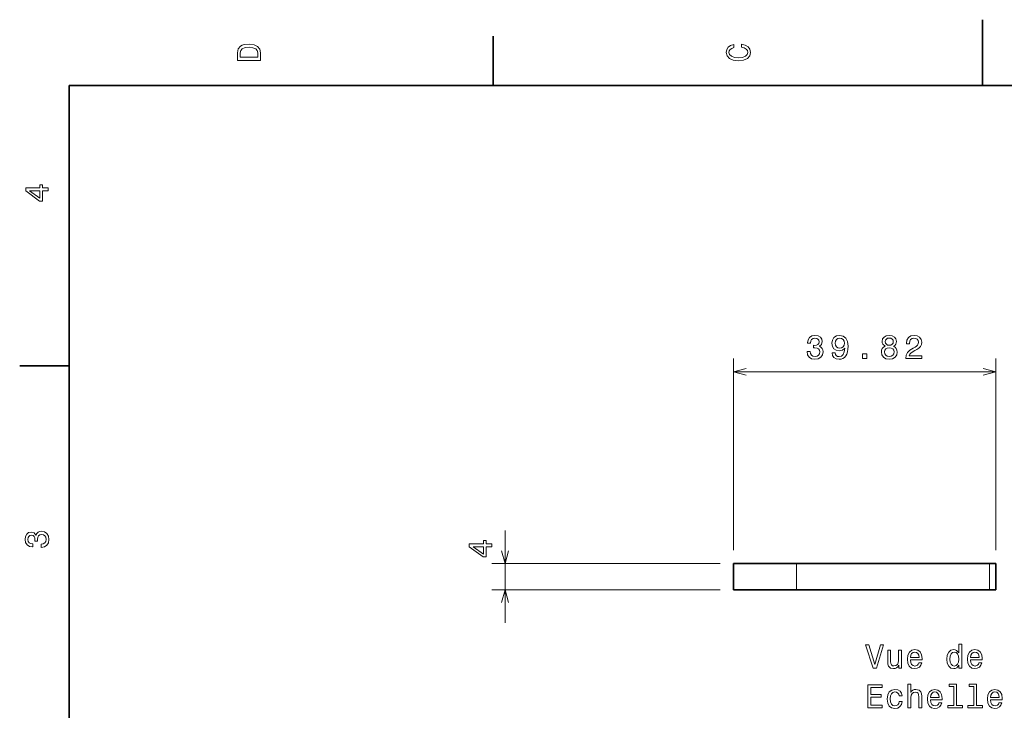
# Model space of a CAD drawing. Extents: x 0 to 296, y 0 to 210.
# Tile 4 of 8: x 2 to 152, y 105 to 210. Entities that reach past the tile are written whole.
import ezdxf

# ---------------------------------------------------------------- set-up
doc = ezdxf.new("R2010")
doc.units = 0

msp = doc.modelspace()

# ---------------------------------------------------------------- linework, layer by layer
at = {"color": 7, "lineweight": 35, "ltscale": 0.25}
msp.add_line((148.5, 200), (148.5, 210), dxfattribs=at)
at = {"color": 7, "lineweight": 35, "ltscale": 0.1875}
for p, q in [((74.300003, 200), (74.300003, 207.5)), ((10, 157.5), (2.5, 157.5))]:
    msp.add_line(p, q, dxfattribs=at)
at = {"color": 7, "lineweight": 35}
for p, q in [((287, 200), (10, 200)), ((10, 200), (10, 10)), ((149.539795, 127.539429), (120.315796, 127.539429)), ((149.539795, 123.539429), (120.315796, 123.539429))]:
    msp.add_line(p, q, dxfattribs=at)
at = {"color": 7, "lineweight": 13}
for p, q in [((110.71582, 129.539429), (110.71582, 158.598648)), ((150.539795, 129.539429), (150.539795, 158.598648)), ((110.71582, 156.598648), (150.539795, 156.598648)), ((108.71582, 127.539429), (74.0979, 127.539429)), ((108.71582, 123.539429), (74.0979, 123.539429))]:
    msp.add_line(p, q, dxfattribs=at)
at = {"color": 7, "lineweight": 13, "ltscale": 0.35}
msp.add_line((76.0979, 118.539429), (76.0979, 132.539429), dxfattribs=at)
at = {"color": 7, "lineweight": 35, "ltscale": 0.239999}
for p, q in [((120.315796, 127.539429), (110.71582, 127.539429)), ((120.315796, 123.539429), (110.71582, 123.539429))]:
    msp.add_line(p, q, dxfattribs=at)
at = {"color": 7, "lineweight": 35, "ltscale": 0.1}
for p, q in [((110.71582, 123.539429), (110.71582, 127.539429)), ((150.539795, 127.539429), (150.539795, 123.539429))]:
    msp.add_line(p, q, dxfattribs=at)
at = {"color": 7, "lineweight": 13, "ltscale": 0.1}
for p, q in [((120.315796, 123.539429), (120.315796, 127.539429)), ((149.539795, 127.539429), (149.539795, 123.539429))]:
    msp.add_line(p, q, dxfattribs=at)
at = {"color": 7, "lineweight": 35, "ltscale": 0.025}
for p, q in [((150.539795, 127.539429), (149.539795, 127.539429)), ((150.539795, 123.539429), (149.539795, 123.539429))]:
    msp.add_line(p, q, dxfattribs=at)
at = {"color": 7, "lineweight": 13}
for points in [[(35.533215, 204.994965), (35.533215, 203.829971), (39.033215, 203.829971), (39.033215, 204.994965), (38.922264, 205.544678), (38.584366, 205.953171), (38.034657, 206.205338), (37.283215, 206.296112), (36.516644, 206.215424), (36.21405, 206.114563), (35.971977, 205.973343), (35.644165, 205.56485), (35.563473, 205.297562)], [(111.93206, 205.817017), (112.35569, 205.716141), (112.658287, 205.549713), (112.844887, 205.317734), (112.905403, 205.045395), (112.814629, 204.71759), (112.54229, 204.460388), (112.098488, 204.28891), (111.483215, 204.233429), (110.872986, 204.28891), (110.424141, 204.455338), (110.151802, 204.71254), (110.055984, 205.045395), (110.106415, 205.287476), (110.247627, 205.494247), (110.474571, 205.655624), (110.787247, 205.766571), (110.787247, 206.245682), (110.308144, 206.094391), (109.94503, 205.832138), (109.718086, 205.474075), (109.637398, 205.045395), (109.763474, 204.510818), (110.116501, 204.10231), (110.696472, 203.840057), (111.483215, 203.749283), (112.269958, 203.840057), (112.84993, 204.10231), (113.208, 204.510818), (113.329041, 205.045395), (113.233215, 205.51442), (112.965927, 205.892654), (112.527161, 206.159943), (111.93206, 206.301163)], [(35.951801, 204.959656), (36.027451, 205.342941), (36.259438, 205.605194), (36.672985, 205.761536), (37.283215, 205.811966), (37.873272, 205.756485), (38.286816, 205.600143), (38.533936, 205.332855), (38.614628, 204.959656), (38.614628, 204.298996), (35.951801, 204.298996)], [(6.833213, 184.02739), (6.833213, 184.481277), (5.965778, 184.481277), (5.965778, 184.98056), (5.56232, 184.98056), (5.56232, 184.481277), (3.408862, 184.481277), (3.408862, 184.022339), (5.521974, 182.489197), (5.965778, 182.489197), (5.965778, 184.02739)], [(5.56232, 182.912827), (3.993876, 184.02739), (5.56232, 184.02739)], [(121.884766, 159.698059), (121.884766, 159.662766), (121.965454, 159.178619), (122.202515, 158.815506), (122.575684, 158.583511), (123.069946, 158.497772), (123.594482, 158.583511), (123.987854, 158.80542), (124.23999, 159.158447), (124.33075, 159.612335), (124.290405, 159.909882), (124.179504, 160.151962), (123.997925, 160.338562), (123.755859, 160.474716), (124.083679, 160.747055), (124.199646, 161.180771), (124.124023, 161.574142), (123.907166, 161.871704), (123.554077, 162.058289), (123.069946, 162.123856), (122.616089, 162.043167), (122.268066, 161.821259), (122.041138, 161.468231), (121.965454, 160.999222), (121.965454, 160.963913), (122.414307, 160.963913), (122.454712, 161.286682), (122.585815, 161.518677), (122.797607, 161.659882), (123.095215, 161.710312), (123.357422, 161.669968), (123.549072, 161.564056), (123.665039, 161.392593), (123.710449, 161.160599), (123.665039, 160.913483), (123.544067, 160.747055), (123.332275, 160.646194), (123.0448, 160.615936), (122.848022, 160.620972), (122.848022, 160.222565), (123.095215, 160.232651), (123.412964, 160.187256), (123.649902, 160.066223), (123.791138, 159.869537), (123.841614, 159.612335), (123.786133, 159.319824), (123.639893, 159.102966), (123.407837, 158.966797), (123.10022, 158.921402), (122.782471, 158.971832), (122.550537, 159.123138), (122.404297, 159.365219), (122.348755, 159.698059)], [(125.681335, 159.46608), (125.757019, 159.067657), (125.973877, 158.760025), (126.316772, 158.56839), (126.770691, 158.497772), (127.068237, 158.533081), (127.33551, 158.623856), (127.5625, 158.780197), (127.75415, 159.002106), (127.905396, 159.27948), (128.016357, 159.622421), (128.081909, 160.015793), (128.107178, 160.469681), (128.021423, 161.180771), (127.774292, 161.700226), (127.38092, 162.012909), (126.841309, 162.123856), (126.347046, 162.033081), (125.973877, 161.791), (125.731812, 161.417801), (125.651123, 160.948792), (125.731812, 160.46463), (125.968811, 160.096481), (126.321838, 159.864487), (126.770691, 159.788849), (127.244751, 159.884659), (127.602844, 160.17717), (127.522156, 159.617371), (127.360779, 159.218964), (127.113647, 158.981934), (126.775757, 158.906281), (126.513489, 158.941574), (126.321838, 159.052536), (126.19574, 159.22905), (126.145325, 159.46608)], [(126.140259, 160.953827), (126.190735, 161.26651), (126.331909, 161.513626), (126.553833, 161.669968), (126.841309, 161.725449), (127.138855, 161.669968), (127.365784, 161.513626), (127.507019, 161.271545), (127.5625, 160.958878), (127.507019, 160.641144), (127.365784, 160.404114), (127.133789, 160.257858), (126.826172, 160.207428), (126.548767, 160.257858), (126.331909, 160.404114), (126.190735, 160.636108)], [(133.738403, 160.484802), (133.481201, 160.343597), (133.304688, 160.146912), (133.193726, 159.899796), (133.158447, 159.602249), (133.239136, 159.153397), (133.47113, 158.80542), (133.849365, 158.583511), (134.36377, 158.497772), (134.873169, 158.583511), (135.251404, 158.80542), (135.483398, 159.153397), (135.569092, 159.602249), (135.528748, 159.899796), (135.422852, 160.146912), (135.241272, 160.343597), (134.989136, 160.484802), (135.190857, 160.60585), (135.332092, 160.772278), (135.417786, 160.973999), (135.448059, 161.221115), (135.367371, 161.579193), (135.155579, 161.866653), (134.812622, 162.053253), (134.36377, 162.123856), (133.909912, 162.053253), (133.566956, 161.866653), (133.350098, 161.579193), (133.274414, 161.221115), (133.299683, 160.973999), (133.385376, 160.772278)], [(133.75354, 161.180771), (133.793884, 161.402679), (133.914917, 161.574142), (134.106567, 161.680054), (134.36377, 161.720398), (134.615967, 161.680054), (134.807556, 161.574142), (134.928589, 161.402679), (134.973999, 161.180771), (134.928589, 160.953827), (134.807556, 160.777313), (134.615967, 160.661316), (134.36377, 160.626022), (134.106567, 160.666367), (133.914917, 160.777313), (133.793884, 160.953827)], [(136.869263, 158.598648), (139.274841, 158.598648), (139.274841, 159.032364), (137.373596, 159.032364), (137.479492, 159.269394), (137.661011, 159.46608), (138.220825, 159.824142), (138.518372, 159.975449), (138.851257, 160.192307), (139.088257, 160.444458), (139.224426, 160.74202), (139.274841, 161.07991), (139.189148, 161.50354), (138.952087, 161.836395), (138.588989, 162.048203), (138.119995, 162.123856), (137.635803, 162.038116), (137.267639, 161.801086), (137.03064, 161.422852), (136.949951, 160.923569), (136.949951, 160.852966), (137.408875, 160.852966), (137.408875, 160.893311), (137.454285, 161.236252), (137.590454, 161.488403), (137.807312, 161.649796), (138.094727, 161.705276), (138.387268, 161.654831), (138.604126, 161.528763), (138.745361, 161.332077), (138.795776, 161.084946), (138.760437, 160.852966), (138.664612, 160.656281), (138.503235, 160.484802), (138.281372, 160.333511), (137.983826, 160.172134), (137.489563, 159.859451), (137.141602, 159.526596), (136.934814, 159.123138), (136.869263, 158.61377)], [(133.642578, 159.612335), (133.687988, 159.879623), (133.834229, 160.081345), (134.061157, 160.212479), (134.36377, 160.257858), (134.661316, 160.212479), (134.888245, 160.081345), (135.034546, 159.879623), (135.084961, 159.612335), (135.034546, 159.32486), (134.888245, 159.108002), (134.661316, 158.966797), (134.36377, 158.921402), (134.061157, 158.966797), (133.834229, 159.108002), (133.687988, 159.32486)], [(130.279785, 158.598648), (130.975708, 158.598648), (130.975708, 159.350082), (130.279785, 159.350082)], [(5.73379, 129.979111), (5.769093, 129.979111), (6.253242, 130.059799), (6.616354, 130.296829), (6.848343, 130.670029), (6.934078, 131.164276), (6.848343, 131.688766), (6.626441, 132.082138), (6.273415, 132.334305), (5.819525, 132.425079), (5.521974, 132.384735), (5.279899, 132.273788), (5.0933, 132.092224), (4.957133, 131.850143), (4.684798, 132.177963), (4.251081, 132.293961), (3.857709, 132.218307), (3.560158, 132.00145), (3.373559, 131.648422), (3.307997, 131.164276), (3.388689, 130.710388), (3.610591, 130.362396), (3.963617, 130.135452), (4.432637, 130.059799), (4.46794, 130.059799), (4.46794, 130.508652), (4.145173, 130.548996), (3.913184, 130.680115), (3.771974, 130.891937), (3.721542, 131.189484), (3.761888, 131.451736), (3.867795, 131.643372), (4.039265, 131.759369), (4.271254, 131.804764), (4.518372, 131.759369), (4.684798, 131.638336), (4.785663, 131.426514), (4.815922, 131.139053), (4.810879, 130.942368), (5.209294, 130.942368), (5.199208, 131.189484), (5.244596, 131.507217), (5.365634, 131.744247), (5.56232, 131.885452), (5.819525, 131.935883), (6.112032, 131.880417), (6.328891, 131.734161), (6.465058, 131.502167), (6.510447, 131.194534), (6.460014, 130.876801), (6.308718, 130.644821), (6.066643, 130.498566), (5.73379, 130.443085)], [(74.0979, 130.071472), (74.0979, 130.525375), (73.230469, 130.525375), (73.230469, 131.024658), (72.827026, 131.024658), (72.827026, 130.525375), (70.673584, 130.525375), (70.673584, 130.066437), (72.786621, 128.533295), (73.230469, 128.533295), (73.230469, 130.071472)], [(72.827026, 128.956924), (71.258545, 130.071472), (72.827026, 130.071472)], [(133.023346, 115.187843), (132.145813, 112.207298), (131.243088, 115.187843), (130.763977, 115.187843), (131.893661, 111.6828), (132.39798, 111.6828), (133.502441, 115.187843)], [(144.910233, 112.101387), (144.910233, 111.6828), (145.354034, 111.6828), (145.354034, 115.303841), (144.915268, 115.303841), (144.915268, 113.97747), (144.577377, 114.360756), (144.370605, 114.45153), (144.133575, 114.486832), (143.704895, 114.385971), (143.37204, 114.103546), (143.155182, 113.649658), (143.079544, 113.039429), (143.155182, 112.429199), (143.37204, 111.970261), (143.704895, 111.6828), (144.133575, 111.586983), (144.370605, 111.622284), (144.582413, 111.713058)], [(136.225784, 114.391014), (135.781982, 114.391014), (135.781982, 112.827614), (135.731552, 112.4645), (135.585297, 112.202255), (135.358353, 112.040871), (135.060806, 111.99044), (134.823776, 112.030785), (134.67247, 112.151817), (134.586746, 112.358589), (134.566574, 112.6511), (134.566574, 114.391014), (134.122772, 114.391014), (134.122772, 112.610756), (134.137894, 112.252686), (134.233719, 111.955132), (134.52623, 111.6828), (134.995239, 111.586983), (135.247406, 111.622284), (135.464264, 111.713058), (135.650864, 111.8694), (135.802155, 112.096344), (135.802155, 111.6828), (136.225784, 111.6828)], [(137.562241, 112.908302), (139.337463, 112.908302), (139.342499, 113.115074), (139.26181, 113.695045), (139.039917, 114.128769), (138.68689, 114.391014), (138.217865, 114.486832), (137.758926, 114.385971), (137.405899, 114.103546), (137.178955, 113.644615), (137.098267, 113.039429), (137.17392, 112.419113), (137.400864, 111.965218), (137.74884, 111.6828), (138.202728, 111.586983), (138.5961, 111.652542), (138.918869, 111.824013), (139.155899, 112.096344), (139.292068, 112.459457), (138.853317, 112.459457), (138.762527, 112.257729), (138.631409, 112.10643), (138.258209, 111.985397), (137.970749, 112.040871), (137.753891, 112.217384), (137.612671, 112.504845), (137.562241, 112.893173)], [(137.562241, 113.281502), (137.617722, 113.629486), (137.753891, 113.886688), (137.960663, 114.04303), (138.233002, 114.098503), (138.50029, 114.04303), (138.707062, 113.886688), (138.833145, 113.629486), (138.878525, 113.281502)], [(144.209213, 114.088417), (144.501724, 114.017815), (144.723633, 113.821129), (144.854752, 113.493317), (144.905182, 113.039429), (144.854752, 112.580498), (144.723633, 112.252686), (144.501724, 112.050957), (144.209213, 111.985397), (143.931839, 112.050957), (143.720032, 112.252686), (143.578812, 112.585541), (143.533432, 113.039429), (143.578812, 113.488274), (143.720032, 113.816086), (143.931839, 114.017815)], [(146.670319, 112.908302), (148.445526, 112.908302), (148.450577, 113.115074), (148.369888, 113.695045), (148.14798, 114.128769), (147.794952, 114.391014), (147.325928, 114.486832), (146.867004, 114.385971), (146.513977, 114.103546), (146.287033, 113.644615), (146.206345, 113.039429), (146.281982, 112.419113), (146.508926, 111.965218), (146.856918, 111.6828), (147.310806, 111.586983), (147.704178, 111.652542), (148.026947, 111.824013), (148.263977, 112.096344), (148.400146, 112.459457), (147.96138, 112.459457), (147.870605, 112.257729), (147.739471, 112.10643), (147.366287, 111.985397), (147.078812, 112.040871), (146.861954, 112.217384), (146.720749, 112.504845), (146.670319, 112.893173)], [(146.670319, 113.281502), (146.725784, 113.629486), (146.861954, 113.886688), (147.068726, 114.04303), (147.341064, 114.098503), (147.608353, 114.04303), (147.815125, 113.886688), (147.941208, 113.629486), (147.986603, 113.281502)], [(131.086746, 105.635971), (133.305756, 105.635971), (133.305756, 106.059601), (131.55072, 106.059601), (131.55072, 107.244759), (133.11412, 107.244759), (133.11412, 107.663345), (131.55072, 107.663345), (131.55072, 108.712341), (133.265411, 108.712341), (133.265411, 109.135971), (131.086746, 109.135971)], [(137.17392, 105.635971), (137.617722, 105.635971), (137.617722, 107.199371), (137.663116, 107.557442), (137.809357, 107.819687), (138.036316, 107.981071), (138.338898, 108.041588), (138.580978, 107.991158), (138.732269, 107.854988), (138.807922, 107.628044), (138.833145, 107.325455), (138.833145, 105.635971), (139.276947, 105.635971), (139.276947, 107.416229), (139.256775, 107.7743), (139.165985, 108.071854), (138.868439, 108.344185), (138.404465, 108.440002), (138.152298, 108.404701), (137.93544, 108.308884), (137.753891, 108.157585), (137.617722, 107.950813), (137.617722, 109.257011), (137.17392, 109.257011)], [(144.128525, 108.883812), (144.128525, 106.009171), (143.215698, 106.009171), (143.215698, 105.635971), (145.480118, 105.635971), (145.480118, 106.009171), (144.572327, 106.009171), (144.572327, 109.257011), (143.432556, 109.257011), (143.432556, 108.883812)], [(147.164551, 108.883812), (147.164551, 106.009171), (146.251724, 106.009171), (146.251724, 105.635971), (148.516144, 105.635971), (148.516144, 106.009171), (147.608353, 106.009171), (147.608353, 109.257011), (146.468582, 109.257011), (146.468582, 108.883812)], [(135.862671, 107.446487), (136.301437, 107.446487), (136.210663, 107.849945), (135.993805, 108.167671), (135.655899, 108.364357), (135.217148, 108.440002), (134.733002, 108.339142), (134.364838, 108.056717), (134.132858, 107.597786), (134.052155, 106.982513), (134.127808, 106.372284), (134.354752, 105.918388), (134.71283, 105.635971), (135.202011, 105.540154), (135.635727, 105.615799), (135.973633, 105.827614), (136.205612, 106.160469), (136.306488, 106.604271), (135.882858, 106.604271), (135.807205, 106.321854), (135.665985, 106.110031), (135.464264, 105.978912), (135.217148, 105.938568), (134.909515, 106.004128), (134.687607, 106.205856), (134.551437, 106.533669), (134.506042, 106.997643), (134.551437, 107.45153), (134.692642, 107.779343), (134.919601, 107.981071), (135.217148, 108.051674), (135.479385, 108.006287), (135.676086, 107.890297), (135.807205, 107.698654)], [(140.598267, 106.861473), (142.373489, 106.861473), (142.378525, 107.068245), (142.297836, 107.648216), (142.075928, 108.08194), (141.722916, 108.344185), (141.253891, 108.440002), (140.794952, 108.339142), (140.441925, 108.056717), (140.214981, 107.597786), (140.134293, 106.992599), (140.209946, 106.372284), (140.43689, 105.918388), (140.784866, 105.635971), (141.238754, 105.540154), (141.632126, 105.605713), (141.954895, 105.777184), (142.191925, 106.049515), (142.328094, 106.412628), (141.889343, 106.412628), (141.798553, 106.210899), (141.667435, 106.059601), (141.294235, 105.938568), (141.006775, 105.994041), (140.789917, 106.170555), (140.648697, 106.458015), (140.598267, 106.846344)], [(140.598267, 107.234673), (140.653748, 107.582657), (140.789917, 107.839859), (140.996689, 107.996201), (141.269012, 108.051674), (141.536316, 107.996201), (141.743088, 107.839859), (141.869156, 107.582657), (141.914551, 107.234673)], [(149.706345, 106.861473), (151.481552, 106.861473), (151.486603, 107.068245), (151.405914, 107.648216), (151.184006, 108.08194), (150.830978, 108.344185), (150.361954, 108.440002), (149.90303, 108.339142), (149.550003, 108.056717), (149.323059, 107.597786), (149.242355, 106.992599), (149.318008, 106.372284), (149.544952, 105.918388), (149.892944, 105.635971), (150.346832, 105.540154), (150.740204, 105.605713), (151.062973, 105.777184), (151.300003, 106.049515), (151.436157, 106.412628), (150.997406, 106.412628), (150.906631, 106.210899), (150.775497, 106.059601), (150.402298, 105.938568), (150.114838, 105.994041), (149.89798, 106.170555), (149.756775, 106.458015), (149.706345, 106.846344)], [(149.706345, 107.234673), (149.76181, 107.582657), (149.89798, 107.839859), (150.104752, 107.996201), (150.37709, 108.051674), (150.644379, 107.996201), (150.851151, 107.839859), (150.977234, 107.582657), (151.022614, 107.234673)]]:
    msp.add_lwpolyline(points, close=True, dxfattribs=at)
for points in [[(112.647705, 157.116272), (110.71582, 156.598648), (112.647705, 156.081009)], [(148.60791, 156.081009), (150.539795, 156.598648), (148.60791, 157.116272)], [(75.580322, 129.471283), (76.0979, 127.539429), (76.615479, 129.471283)], [(76.615479, 121.607574), (76.0979, 123.539429), (75.580322, 121.607574)]]:
    msp.add_lwpolyline(points, dxfattribs=at)

doc.saveas('drawing.dxf')
